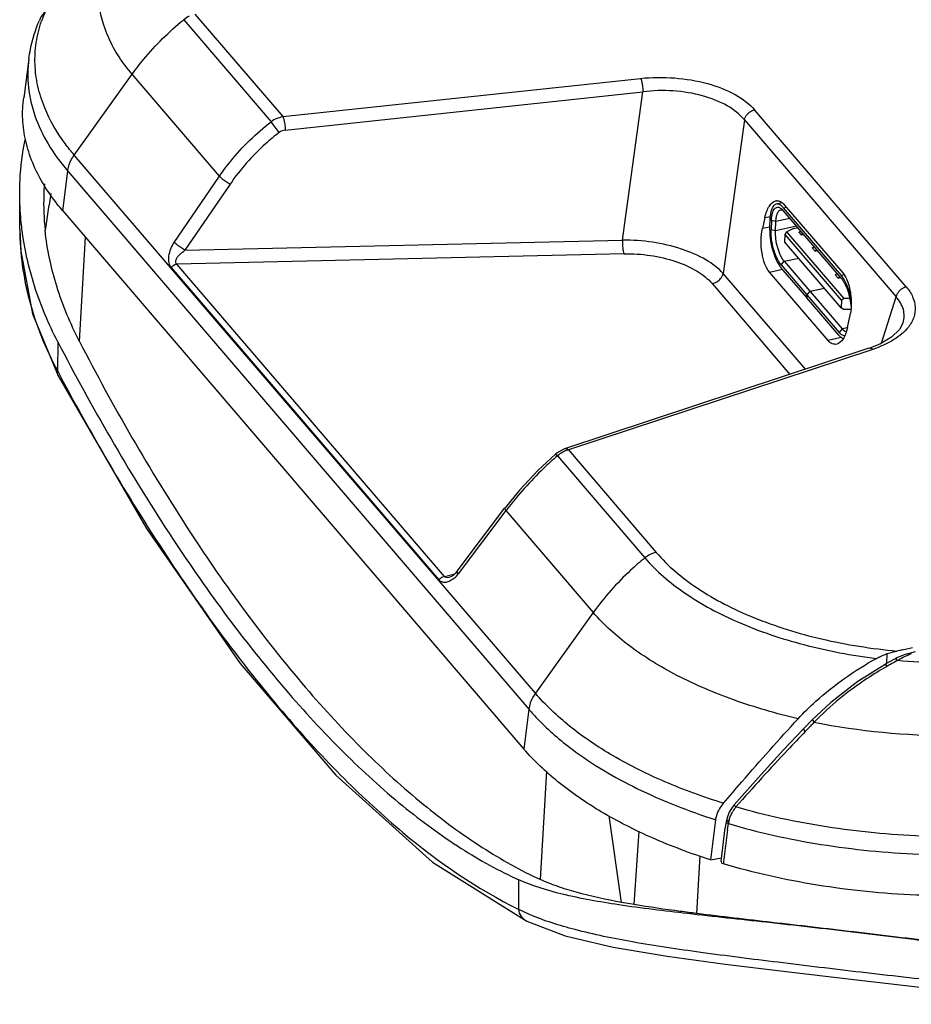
# Model space of a CAD drawing. Header units: inches. Extents: x 0 to 17, y 0 to 11.
# Tile 14 of 24: x 12.569 to 13.36, y 3.326 to 4.2. Entities that reach past the tile are written whole.
import ezdxf

# ---------------------------------------------------------------- set-up
doc = ezdxf.new("R2010")
doc.units = ezdxf.units.IN
doc.header["$LTSCALE"] = 0.935
doc.header["$MEASUREMENT"] = 0
doc.layers.get('0').update_dxf_attribs({"linetype": 'CONTINUOUS'})
doc.layers.add('1', color=7, linetype='CONTINUOUS')

msp = doc.modelspace()

# ---------------------------------------------------------------- linework, layer by layer
at = {"color": 7, "linetype": 'Continuous'}
for p, q in [((12.56895, 4.0135), (12.5689, 4.04535)), ((13.24542, 4.03708), (13.24039, 4.03603)), ((13.24477, 4.03195), (13.24628, 4.03052)), ((13.29803, 3.97013), (13.24655, 4.03022)), ((13.24665, 4.03274), (13.24936, 4.03331)), ((13.29813, 3.97265), (13.24665, 4.03274)), ((13.23452, 4.01273), (13.235, 4.02499)), ((13.23611, 4.02167), (13.23578, 4.01328)), ((13.23611, 4.02167), (13.24002, 4.0208)), ((13.23969, 4.01241), (13.24002, 4.0208)), ((13.24002, 4.0208), (13.25239, 4.0234)), ((13.23969, 4.01241), (13.23578, 4.01328)), ((13.25844, 4.01634), (13.23969, 4.01241)), ((13.24834, 4.00898), (13.24987, 4.01142)), ((13.25572, 4.01445), (13.24987, 4.01142)), ((13.30037, 3.95247), (13.24987, 4.01142)), ((13.25572, 4.01445), (13.2594, 4.01522)), ((13.26046, 4.01099), (13.26215, 4.01203)), ((12.62192, 3.91411), (12.62724, 4.00658)), ((13.24808, 4.00226), (13.24834, 4.00898)), ((13.29819, 3.9508), (13.24834, 4.00898)), ((13.26046, 4.01099), (13.2625, 4.0086)), ((13.26419, 4.00964), (13.2625, 4.0086)), ((13.2625, 4.0086), (13.26468, 4.00906)), ((13.29793, 3.94408), (13.24808, 4.00226)), ((13.27232, 3.99714), (13.27402, 3.99818)), ((13.27232, 3.99714), (13.27478, 3.99427)), ((13.27647, 3.99531), (13.27478, 3.99427)), ((13.27478, 3.99427), (13.27696, 3.99473)), ((13.24466, 3.98218), (13.24744, 3.98526)), ((13.24744, 3.98526), (13.26033, 3.98797)), ((13.24744, 3.98526), (13.27024, 3.95866)), ((13.26736, 3.95306), (13.24456, 3.97966)), ((13.24466, 3.98218), (13.26746, 3.95558)), ((13.29279, 3.97325), (13.29448, 3.97429)), ((13.29279, 3.97325), (13.29524, 3.97039)), ((13.29694, 3.97143), (13.29524, 3.97039)), ((13.29524, 3.97039), (13.29742, 3.97085)), ((13.30049, 3.97315), (13.29813, 3.97265)), ((13.27024, 3.95866), (13.26746, 3.95558)), ((13.27024, 3.95866), (13.28312, 3.96136)), ((13.28329, 3.96117), (13.2704, 3.95847)), ((13.26736, 3.95306), (13.26746, 3.95558)), ((13.26753, 3.95309), (13.26736, 3.95306)), ((13.26762, 3.95538), (13.26752, 3.95287)), ((13.29605, 3.91957), (13.26752, 3.95287)), ((13.26762, 3.95538), (13.2704, 3.95847)), ((13.26762, 3.95538), (13.29615, 3.92209)), ((13.2704, 3.95847), (13.29893, 3.92517)), ((13.29819, 3.9508), (13.29793, 3.94408)), ((13.29819, 3.9508), (13.30037, 3.95247)), ((13.30037, 3.95247), (13.30559, 3.95246)), ((13.29998, 3.9424), (13.29793, 3.94408)), ((13.30651, 3.94237), (13.29998, 3.9424)), ((13.30648, 3.94213), (13.30398, 3.94238)), ((13.29893, 3.92517), (13.29615, 3.92209)), ((13.30348, 3.92613), (13.29893, 3.92517)), ((12.60264, 3.91385), (12.60259, 3.88759)), ((12.6026, 3.88759), (12.60442, 3.88417)), ((12.60314, 3.88354), (12.60309, 3.88362)), ((13.0312, 3.43646), (13.03676, 3.53276)), ((13.10316, 3.41623), (13.09219, 3.49303)), ((13.1142, 3.41431), (13.11857, 3.47955)), ((13.16976, 3.40638), (13.17287, 3.45749)), ((13.01182, 3.41003), (13.01188, 3.43627)), ((13.02146, 3.40549), (13.01182, 3.41003)), ((13.1142, 3.41431), (13.10312, 3.41624)), ((13.01912, 3.39946), (13.01908, 3.39948))]:
    msp.add_line(p, q, dxfattribs=at)
for points in [[(12.56895, 4.01349), (12.56976, 3.99429), (12.5804, 3.93852), (12.60308, 3.88363)], [(12.60314, 3.88354), (12.68138, 3.74809), (12.76456, 3.62818), (12.84955, 3.52906), (12.93533, 3.45206), (13.01907, 3.39951)], [(13.01912, 3.39946), (13.05302, 3.38663), (13.09576, 3.3764), (13.14351, 3.36842), (13.19502, 3.36156), (13.24917, 3.35503), (13.3042, 3.34855), (13.36049, 3.34193), (13.41689, 3.33553), (13.47353, 3.32982), (13.52617, 3.3258)]]:
    msp.add_lwpolyline(points, dxfattribs=at)
for centre, radius, start, end in [((14.44045, 3.74077), 1.86889, 170.61827, 171.63316), ((13.23468, 4.02006), 0.01562, 40.5813, 42.05242)]:
    msp.add_arc(centre, radius, start, end, dxfattribs=at)
for points, knots in [([(12.5689, 4.04535), (12.56889, 4.04942), (12.56927, 4.06541), (12.57128, 4.08138), (12.57383, 4.09302)], [0, 0, 0, 0, 0.254622, 1, 1, 1, 1]), ([(12.59078, 4.05385), (12.59052, 4.05048), (12.58982, 4.03677), (12.59036, 4.023), (12.59145, 4.01271)], [0, 0, 0, 0, 0.246286, 1, 1, 1, 1]), ([(12.57091, 4.01383), (12.57058, 4.01647), (12.56943, 4.02694), (12.56891, 4.03748), (12.5689, 4.04535)], [0, 0, 0, 0, 0.252648, 1, 1, 1, 1]), ([(13.23869, 4.03518), (13.23816, 4.03475), (13.23718, 4.03354), (13.23614, 4.03122), (13.23538, 4.0283), (13.2351, 4.02615), (13.235, 4.02499)], [0, 0, 0, 0, 0.185739, 0.412748, 0.68486, 1, 1, 1, 1]), ([(13.23611, 4.02167), (13.23615, 4.02276), (13.23632, 4.0248), (13.23685, 4.02762), (13.23764, 4.02994), (13.23868, 4.03171), (13.23982, 4.03272), (13.2408, 4.03312), (13.24183, 4.03327), (13.24326, 4.03297), (13.24427, 4.03234), (13.24477, 4.03195)], [0, 0, 0, 0, 0.18909, 0.355474, 0.496815, 0.613384, 0.709606, 0.753489, 0.796853, 0.889305, 1, 1, 1, 1]), ([(13.2404, 4.03603), (13.24009, 4.03596), (13.23948, 4.03575), (13.23894, 4.03539), (13.23869, 4.03518)], [0, 0, 0, 0, 0.486943, 1, 1, 1, 1]), ([(13.24002, 4.0208), (13.24007, 4.02211), (13.2403, 4.02447), (13.24102, 4.02722), (13.24187, 4.02891), (13.24257, 4.02984), (13.24337, 4.0305), (13.24399, 4.03075), (13.24429, 4.03081)], [0, 0, 0, 0, 0.339572, 0.617502, 0.732236, 0.831881, 0.919414, 1, 1, 1, 1]), ([(13.24665, 4.03274), (13.24615, 4.03333), (13.24516, 4.03435), (13.24354, 4.0355), (13.24194, 4.03612), (13.24087, 4.03613), (13.2404, 4.03603)], [0, 0, 0, 0, 0.312517, 0.577095, 0.800869, 1, 1, 1, 1]), ([(13.24429, 4.03081), (13.24461, 4.03087), (13.24529, 4.03089), (13.24595, 4.0307), (13.24627, 4.03056)], [0, 0, 0, 0, 0.477899, 1, 1, 1, 1]), ([(12.56895, 4.0135), (12.56901, 3.99225), (12.57526, 3.94836), (12.59195, 3.90743), (12.6026, 3.88759)], [0, 0, 0, 0, 0.485428, 1, 1, 1, 1]), ([(12.60265, 3.91385), (12.5944, 3.92972), (12.58074, 3.96227), (12.57305, 3.99675), (12.57091, 4.01383)], [0, 0, 0, 0, 0.509672, 1, 1, 1, 1]), ([(12.62203, 3.91412), (12.61391, 3.9298), (12.60049, 3.96187), (12.59324, 3.99593), (12.59146, 4.01275)], [0, 0, 0, 0, 0.510757, 1, 1, 1, 1]), ([(13.23452, 4.01273), (13.23452, 4.00966), (13.2351, 4.00336), (13.23684, 3.9957), (13.23885, 3.98982), (13.24055, 3.98589), (13.24241, 3.9825), (13.24383, 3.98052), (13.24456, 3.97966)], [0, 0, 0, 0, 0.262976, 0.537888, 0.669802, 0.792855, 0.90376, 1, 1, 1, 1]), ([(13.24466, 3.98218), (13.24397, 3.98299), (13.24264, 3.98487), (13.24091, 3.9881), (13.23934, 3.99186), (13.23752, 3.99743), (13.23631, 4.00327), (13.23576, 4.00909), (13.23573, 4.01192), (13.23578, 4.01328)], [0, 0, 0, 0, 0.096843, 0.209096, 0.333849, 0.467325, 0.742795, 0.875877, 1, 1, 1, 1]), ([(13.24744, 3.98526), (13.24684, 3.98597), (13.24568, 3.98761), (13.24417, 3.99043), (13.24279, 3.99371), (13.24121, 3.99857), (13.24015, 4.00367), (13.23967, 4.00875), (13.23964, 4.01122), (13.23969, 4.01241)], [0, 0, 0, 0, 0.096842, 0.209095, 0.333849, 0.467325, 0.742796, 0.875878, 1, 1, 1, 1]), ([(13.29803, 3.97013), (13.29861, 3.96946), (13.29972, 3.96794), (13.3018, 3.96431), (13.30401, 3.9589), (13.3059, 3.95181), (13.30662, 3.94682), (13.3068, 3.94432)], [0, 0, 0, 0, 0.095646, 0.204589, 0.454012, 0.727538, 1, 1, 1, 1]), ([(13.30669, 3.95264), (13.30626, 3.95467), (13.30523, 3.9586), (13.30325, 3.96408), (13.30094, 3.96879), (13.2991, 3.97152), (13.29813, 3.97265)], [0, 0, 0, 0, 0.2843, 0.553788, 0.795697, 1, 1, 1, 1]), ([(13.30239, 3.92267), (13.30177, 3.92283), (13.30047, 3.92354), (13.29945, 3.92456), (13.29893, 3.92517)], [0, 0, 0, 0, 0.441042, 1, 1, 1, 1]), ([(13.29605, 3.91957), (13.2966, 3.91892), (13.2977, 3.91781), (13.29901, 3.91693), (13.29966, 3.91664)], [0, 0, 0, 0, 0.546904, 1, 1, 1, 1]), ([(13.30124, 3.91912), (13.30084, 3.91909), (13.2997, 3.91923), (13.29789, 3.92025), (13.29673, 3.9214), (13.29615, 3.92209)], [0, 0, 0, 0, 0.200428, 0.554037, 1, 1, 1, 1]), ([(12.60264, 3.91385), (12.6329, 3.8557), (12.69427, 3.7488), (12.78219, 3.62836), (12.85445, 3.54987), (12.90657, 3.50234), (12.9584, 3.46418), (12.9942, 3.44428), (13.01188, 3.43627)], [0, 0, 0, 0, 0.307859, 0.578033, 0.698258, 0.808437, 0.908827, 1, 1, 1, 1]), ([(12.62192, 3.91411), (12.65186, 3.85629), (12.7129, 3.74986), (12.80041, 3.6298), (12.87263, 3.55131), (12.92498, 3.50358), (12.97721, 3.46501), (13.01332, 3.44473), (13.0312, 3.43646)], [0, 0, 0, 0, 0.305827, 0.575294, 0.695624, 0.806245, 0.907493, 1, 1, 1, 1]), ([(12.60309, 3.88362), (12.60264, 3.88451), (12.60237, 3.88591), (12.60253, 3.88725), (12.6026, 3.88759)], [0, 0, 0, 0, 0.741481, 1, 1, 1, 1]), ([(12.60442, 3.88417), (12.63465, 3.82748), (12.68206, 3.74655), (12.75169, 3.64741), (12.80307, 3.58297), (12.85492, 3.5266), (12.92118, 3.4655), (12.9749, 3.42817), (13.01182, 3.41004)], [0, 0, 0, 0, 0.304144, 0.443117, 0.573307, 0.694057, 0.805266, 1, 1, 1, 1]), ([(13.53519, 3.36363), (13.52351, 3.36455), (13.49961, 3.36681), (13.45014, 3.37215), (13.38616, 3.38019), (13.30889, 3.38988), (13.23376, 3.39844), (13.16451, 3.40578), (13.10389, 3.41308), (13.05364, 3.4219), (13.02417, 3.43071), (13.01188, 3.43627)], [0, 0, 0, 0, 0.066456, 0.136048, 0.282088, 0.432, 0.577532, 0.710775, 0.826842, 0.923524, 1, 1, 1, 1]), ([(13.10311, 3.41624), (13.08958, 3.4187), (13.07032, 3.42273), (13.04894, 3.42935), (13.03848, 3.43336), (13.03355, 3.43537), (13.0312, 3.43646)], [0, 0, 0, 0, 0.550989, 0.787002, 0.895974, 1, 1, 1, 1]), ([(13.01908, 3.39948), (13.0171, 3.40046), (13.01364, 3.40355), (13.01211, 3.40787), (13.01182, 3.41005)], [0, 0, 0, 0, 0.501358, 1, 1, 1, 1]), ([(13.16976, 3.40638), (13.16485, 3.407), (13.1463, 3.40939), (13.12778, 3.41204), (13.1142, 3.41431)], [0, 0, 0, 0, 0.264521, 1, 1, 1, 1]), ([(13.53347, 3.33338), (13.51043, 3.33448), (13.46285, 3.33806), (13.39027, 3.34563), (13.31609, 3.35408), (13.24358, 3.36279), (13.17593, 3.37127), (13.11571, 3.38014), (13.06474, 3.39049), (13.03445, 3.39987), (13.02146, 3.40549)], [0, 0, 0, 0, 0.13353, 0.276147, 0.422516, 0.565758, 0.698957, 0.817267, 0.918036, 1, 1, 1, 1]), ([(13.45792, 3.37266), (13.43343, 3.37522), (13.38391, 3.38101), (13.31013, 3.38996), (13.23852, 3.39824), (13.19197, 3.40358), (13.16976, 3.40638)], [0, 0, 0, 0, 0.254606, 0.515556, 0.768515, 1, 1, 1, 1])]:
    msp.add_open_spline(points, degree=3, knots=knots, dxfattribs=at)
at = {"layer": '1', "color": 7, "linetype": 'Continuous'}
for p, q in [((12.72448, 4.20454), (12.80238, 4.11362)), ((12.71448, 4.19966), (12.79211, 4.10907)), ((12.57705, 4.16496), (12.57244, 4.13045)), ((12.61729, 4.07956), (12.66871, 4.1512)), ((12.7462, 4.06076), (12.66871, 4.1512)), ((12.80238, 4.11362), (13.11992, 4.14756)), ((12.80455, 4.10172), (13.12209, 4.13567)), ((13.10392, 4.00396), (13.12209, 4.13567)), ((13.35577, 3.9625), (13.22116, 4.11961)), ((12.79927, 4.09961), (12.79211, 4.10907)), ((13.21208, 4.11082), (13.19327, 3.97448)), ((13.21208, 4.11082), (13.34669, 3.95371)), ((13.02657, 3.6019), (12.61729, 4.07956)), ((12.60717, 4.03001), (12.6115, 4.06535)), ((12.6115, 4.06535), (13.02077, 3.58768)), ((12.7061, 4.00204), (12.7462, 4.06076)), ((12.75035, 4.05725), (12.75565, 4.05373)), ((12.75565, 4.05373), (12.71556, 3.995)), ((12.60717, 4.03001), (13.01645, 3.55234)), ((13.24752, 4.03546), (13.29941, 3.9749)), ((13.23029, 4.02411), (13.22816, 4.01434)), ((13.23029, 4.02411), (13.23499, 4.02505)), ((13.23463, 4.01562), (13.22816, 4.01434)), ((12.71556, 3.995), (13.10392, 4.00396)), ((12.71556, 3.995), (12.71023, 3.99853)), ((13.10531, 3.99193), (12.70826, 3.98278)), ((12.70342, 3.97978), (12.94102, 3.70249)), ((12.94586, 3.70548), (12.70826, 3.98278)), ((13.23443, 3.97556), (13.24586, 3.97814)), ((13.26618, 3.88938), (13.19327, 3.97448)), ((13.28633, 3.91499), (13.23443, 3.97556)), ((13.29941, 3.9749), (13.30125, 3.97232)), ((13.18341, 3.96556), (13.25254, 3.88487)), ((13.33383, 3.91264), (13.34669, 3.95371)), ((13.30678, 3.94434), (13.30623, 3.93902)), ((13.30355, 3.92634), (13.30569, 3.93612)), ((13.35287, 3.93042), (13.35293, 3.93063)), ((13.29804, 3.91764), (13.28633, 3.91499)), ((13.32258, 3.90802), (13.05244, 3.81874)), ((13.32598, 3.90707), (13.05586, 3.81779)), ((13.04613, 3.81259), (13.04591, 3.8124)), ((13.04613, 3.81259), (13.04592, 3.81239)), ((13.04613, 3.81259), (13.12376, 3.722)), ((13.05244, 3.81874), (13.05243, 3.81873)), ((13.05586, 3.81779), (13.0525, 3.81659)), ((13.05586, 3.81779), (13.13376, 3.72687)), ((12.95727, 3.71024), (12.99961, 3.76635)), ((12.9996, 3.76635), (12.99959, 3.76633)), ((13.0005, 3.76396), (12.95817, 3.70785)), ((13.0005, 3.76396), (13.07799, 3.67353)), ((12.94586, 3.70548), (12.95505, 3.70781)), ((12.95725, 3.71022), (12.95727, 3.71024)), ((13.07799, 3.67353), (13.02657, 3.6019)), ((13.33861, 3.62839), (13.33889, 3.63705)), ((13.35612, 3.64113), (13.34751, 3.63935)), ((13.35233, 3.64034), (13.34751, 3.63935)), ((13.36119, 3.64219), (13.35612, 3.64113)), ((13.3478, 3.63081), (13.34728, 3.63052)), ((13.3478, 3.63081), (13.34728, 3.63052)), ((13.3478, 3.63081), (13.35097, 3.63273)), ((13.33853, 3.62568), (13.33816, 3.62546)), ((13.33853, 3.62567), (13.33817, 3.62544)), ((13.02077, 3.58768), (13.01645, 3.55234)), ((13.27228, 3.57833), (13.2741, 3.5762)), ((13.26431, 3.57006), (13.26431, 3.57006)), ((13.26431, 3.57005), (13.26609, 3.56795)), ((13.19954, 3.49254), (13.20172, 3.49703)), ((13.20296, 3.50284), (13.20297, 3.50269)), ((13.20297, 3.50269), (13.20451, 3.50094)), ((13.20476, 3.50122), (13.20451, 3.50094)), ((13.20476, 3.50122), (13.20451, 3.50094)), ((13.18223, 3.45395), (13.18668, 3.48963)), ((13.19584, 3.48812), (13.19513, 3.48241)), ((13.19607, 3.48808), (13.1961, 3.4877)), ((13.1961, 3.4877), (13.19641, 3.48712)), ((13.19641, 3.48712), (13.19726, 3.48648)), ((13.19702, 3.49233), (13.19642, 3.49009)), ((13.19642, 3.4901), (13.19642, 3.49009)), ((13.19699, 3.48884), (13.19819, 3.48814)), ((13.1985, 3.48943), (13.19954, 3.49254)), ((13.19143, 3.45241), (13.19514, 3.48241)), ((13.19716, 3.48053), (13.19364, 3.45214)), ((13.19716, 3.48053), (13.19786, 3.48623)), ((13.19726, 3.48648), (13.19786, 3.48623)), ((13.18223, 3.45395), (13.19187, 3.45594)), ((13.19143, 3.45241), (13.19176, 3.45147)), ((13.19364, 3.45214), (13.19343, 3.45051)), ((13.19208, 3.45117), (13.19289, 3.4507)), ((13.19289, 3.4507), (13.19337, 3.45053))]:
    msp.add_line(p, q, dxfattribs=at)
for points in [[(13.35281, 3.93044), (13.34974, 3.92464), (13.34264, 3.91782), (13.33242, 3.91181), (13.32261, 3.90792)], [(13.04442, 3.81401), (13.02912, 3.79986), (13.01239, 3.78201), (12.99967, 3.76629)], [(13.05243, 3.81873), (13.05115, 3.81826), (13.04595, 3.81534), (13.04437, 3.81408)], [(12.95727, 3.71024), (12.95549, 3.70819), (12.9535, 3.70645), (12.95149, 3.70518), (12.94989, 3.70459)], [(13.35696, 3.63689), (13.35386, 3.63588), (13.34741, 3.63318), (13.3462, 3.63252)], [(13.36361, 3.63858), (13.35837, 3.63729), (13.357, 3.6369)], [(13.33691, 3.62743), (13.31274, 3.61233), (13.28871, 3.5938), (13.27228, 3.57833)], [(13.3462, 3.63252), (13.34418, 3.63144), (13.33835, 3.62825), (13.33691, 3.62743)], [(13.27228, 3.57834), (13.27106, 3.57708), (13.26622, 3.57205), (13.26431, 3.57006)], [(13.26431, 3.57005), (13.24684, 3.55153), (13.22425, 3.52681), (13.20296, 3.50284)], [(13.2031, 3.50274), (13.20074, 3.4997), (13.19864, 3.49621), (13.19702, 3.49233)], [(13.19642, 3.4901), (13.1962, 3.48894), (13.19607, 3.48809)]]:
    msp.add_lwpolyline(points, dxfattribs=at)
for centre, radius, start, end in [((12.69937, 4.16047), 0.11741, 156.34388, 161.18356), ((12.73038, 4.18012), 0.02518, 116.12385, 129.12252), ((12.80635, 4.09096), 0.02304, 113.90401, 128.18449), ((13.24118, 4.03309), 0.00586, 94.64344, 101.01094), ((13.25942, 3.94618), 0.04735, 347.72864, 351.30186), ((13.06388, 3.79145), 0.0276, 118.18721, 130.00893), ((13.06294, 3.79316), 0.02566, 114.02457, 118.14486), ((13.23517, 3.58733), 0.29371, 142.78222, 143.03099), ((13.13967, 3.70243), 0.0252, 116.13921, 129.12759), ((12.9392, 3.72215), 0.02376, 310.86764, 322.98343), ((13.37367, 3.59351), 0.04529, 110.03661, 110.96701), ((13.3771, 3.58976), 0.05004, 109.71352, 112.26233), ((13.53062, 3.29006), 0.38669, 119.25938, 119.78492), ((13.52985, 3.29144), 0.38511, 118.29903, 119.2597), ((14.52213, 2.3567), 1.74492, 135.66239, 135.78771), ((14.63676, 2.24542), 1.90469, 135.9083, 136.02411), ((14.57669, 2.30362), 1.82105, 135.78771, 135.9083), ((13.2262, 3.48253), 0.02845, 139.67401, 149.34765), ((13.21924, 3.48355), 0.02154, 169.02296, 172.87281), ((13.22025, 3.48337), 0.02257, 167.81817, 169.05845), ((13.22297, 3.48279), 0.02535, 164.80977, 167.82223)]:
    msp.add_arc(centre, radius, start, end, dxfattribs=at)
msp.add_ellipse((13.19517, 3.45219), major_axis=(0.00374, -0.00014), ratio=0.519617, start_param=-2.694744, end_param=-2.520988, dxfattribs=at)
for points, knots in [([(12.66871, 4.1512), (12.6604, 4.16093), (12.64661, 4.18139), (12.63853, 4.21083), (12.63887, 4.23363), (12.64347, 4.25631), (12.65171, 4.27219), (12.65858, 4.28185)], [0, 0, 0, 0, 0.270386, 0.513478, 0.631047, 0.749514, 1, 1, 1, 1]), ([(12.59183, 4.20758), (12.59126, 4.20693), (12.58912, 4.20429), (12.58736, 4.20134), (12.58638, 4.19901)], [0, 0, 0, 0, 0.255543, 1, 1, 1, 1]), ([(12.57705, 4.16496), (12.57744, 4.16787), (12.5794, 4.17949), (12.58295, 4.19084), (12.58638, 4.19901)], [0, 0, 0, 0, 0.248638, 1, 1, 1, 1]), ([(12.59111, 4.12133), (12.58856, 4.12756), (12.5845, 4.14025), (12.58191, 4.15988), (12.583, 4.17946), (12.58613, 4.19215), (12.58823, 4.19834)], [0, 0, 0, 0, 0.256629, 0.504861, 0.750626, 1, 1, 1, 1]), ([(12.66871, 4.1512), (12.67193, 4.15568), (12.68553, 4.17331), (12.70149, 4.18911), (12.71448, 4.19966)], [0, 0, 0, 0, 0.248122, 1, 1, 1, 1]), ([(12.57705, 4.16496), (12.57593, 4.1566), (12.57571, 4.13933), (12.58167, 4.11355), (12.59369, 4.08835), (12.60504, 4.07288), (12.6115, 4.06535)], [0, 0, 0, 0, 0.233233, 0.472233, 0.725722, 1, 1, 1, 1]), ([(13.11992, 4.14756), (13.12995, 4.14864), (13.15002, 4.1488), (13.17859, 4.14417), (13.20302, 4.13486), (13.21641, 4.12516), (13.22116, 4.11961)], [0, 0, 0, 0, 0.279738, 0.552883, 0.797451, 1, 1, 1, 1]), ([(13.11992, 4.14756), (13.12027, 4.14684), (13.12084, 4.1451), (13.12123, 4.14333), (13.12142, 4.14233)], [0, 0, 0, 0, 0.440441, 1, 1, 1, 1]), ([(13.12142, 4.14233), (13.12172, 4.14067), (13.12199, 4.13845), (13.12208, 4.13622), (13.12209, 4.13567)], [0, 0, 0, 0, 0.755339, 1, 1, 1, 1]), ([(13.17498, 4.13207), (13.1665, 4.1344), (13.14884, 4.13724), (13.13098, 4.13679), (13.12209, 4.13567)], [0, 0, 0, 0, 0.495173, 1, 1, 1, 1]), ([(12.58958, 4.05436), (12.58264, 4.06607), (12.57465, 4.08496), (12.57104, 4.11125), (12.5716, 4.12415), (12.57244, 4.13047)], [0, 0, 0, 0, 0.514906, 0.758761, 1, 1, 1, 1]), ([(13.21208, 4.11082), (13.20794, 4.11586), (13.19614, 4.12478), (13.18258, 4.12997), (13.17498, 4.13207)], [0, 0, 0, 0, 0.452699, 1, 1, 1, 1]), ([(12.61729, 4.07956), (12.61446, 4.08286), (12.60418, 4.09572), (12.59571, 4.11012), (12.59111, 4.12133)], [0, 0, 0, 0, 0.263807, 1, 1, 1, 1]), ([(13.21208, 4.11082), (13.21219, 4.11133), (13.21286, 4.11341), (13.2142, 4.11523), (13.21539, 4.11638)], [0, 0, 0, 0, 0.23957, 1, 1, 1, 1]), ([(13.22116, 4.11961), (13.22063, 4.11949), (13.21851, 4.11883), (13.2166, 4.11755), (13.21539, 4.11638)], [0, 0, 0, 0, 0.24306, 1, 1, 1, 1]), ([(12.7462, 4.06076), (12.74933, 4.06534), (12.76265, 4.08319), (12.77883, 4.0989), (12.79211, 4.10907)], [0, 0, 0, 0, 0.248911, 1, 1, 1, 1]), ([(12.80238, 4.11362), (12.80274, 4.1129), (12.8033, 4.11116), (12.8037, 4.10939), (12.80388, 4.10839)], [0, 0, 0, 0, 0.43893, 1, 1, 1, 1]), ([(12.80388, 4.10839), (12.80418, 4.10673), (12.80445, 4.1045), (12.80454, 4.10227), (12.80455, 4.10172)], [0, 0, 0, 0, 0.75526, 1, 1, 1, 1]), ([(12.79927, 4.09961), (12.79504, 4.09638), (12.77874, 4.08289), (12.76458, 4.0668), (12.75565, 4.05373)], [0, 0, 0, 0, 0.251613, 1, 1, 1, 1]), ([(12.6115, 4.06535), (12.61157, 4.06595), (12.61196, 4.06843), (12.6127, 4.07085), (12.61342, 4.0726)], [0, 0, 0, 0, 0.243667, 1, 1, 1, 1]), ([(12.61342, 4.0726), (12.61366, 4.07321), (12.61474, 4.07564), (12.61612, 4.07793), (12.61729, 4.07956)], [0, 0, 0, 0, 0.245463, 1, 1, 1, 1]), ([(12.7462, 4.06076), (12.74646, 4.06049), (12.74777, 4.05923), (12.7492, 4.05811), (12.75035, 4.05725)], [0, 0, 0, 0, 0.208209, 1, 1, 1, 1]), ([(12.60717, 4.03001), (12.60549, 4.03197), (12.59912, 4.03971), (12.59338, 4.04797), (12.58958, 4.05436)], [0, 0, 0, 0, 0.258008, 1, 1, 1, 1]), ([(13.23029, 4.02411), (13.23071, 4.02603), (13.23175, 4.02957), (13.23432, 4.03502), (13.23764, 4.03837), (13.24006, 4.03885)], [0, 0, 0, 0, 0.320907, 0.596506, 1, 1, 1, 1]), ([(13.2407, 4.03893), (13.24188, 4.03903), (13.24458, 4.03836), (13.24659, 4.03655), (13.24752, 4.03546)], [0, 0, 0, 0, 0.452465, 1, 1, 1, 1]), ([(13.23443, 3.97556), (13.23263, 3.97767), (13.22976, 3.98331), (13.22735, 3.99293), (13.22666, 4.00362), (13.2274, 4.01088), (13.22816, 4.01434)], [0, 0, 0, 0, 0.206309, 0.460862, 0.736164, 1, 1, 1, 1]), ([(13.10392, 4.00396), (13.10387, 4.0034), (13.10376, 4.00114), (13.10385, 3.99886), (13.10405, 3.99716)], [0, 0, 0, 0, 0.245591, 1, 1, 1, 1]), ([(13.15621, 3.99604), (13.14786, 3.9988), (13.13054, 4.0028), (13.11281, 4.0041), (13.10392, 4.00396)], [0, 0, 0, 0, 0.49726, 1, 1, 1, 1]), ([(12.70342, 3.97978), (12.70245, 3.98092), (12.70098, 3.98425), (12.70116, 3.99009), (12.70287, 3.99628), (12.70488, 4.00025), (12.7061, 4.00204)], [0, 0, 0, 0, 0.189608, 0.441054, 0.726347, 1, 1, 1, 1]), ([(12.71023, 3.99853), (12.7098, 3.99884), (12.70837, 3.99995), (12.70698, 4.00112), (12.7061, 4.00204)], [0, 0, 0, 0, 0.295809, 1, 1, 1, 1]), ([(12.70833, 3.98803), (12.70917, 3.98945), (12.71155, 3.99191), (12.71416, 3.994), (12.71556, 3.995)], [0, 0, 0, 0, 0.489431, 1, 1, 1, 1]), ([(13.10405, 3.99716), (13.10416, 3.99615), (13.10446, 3.99438), (13.10497, 3.99264), (13.10531, 3.99193)], [0, 0, 0, 0, 0.564053, 1, 1, 1, 1]), ([(13.19327, 3.97448), (13.18897, 3.97931), (13.17707, 3.98792), (13.16374, 3.99353), (13.15621, 3.99604)], [0, 0, 0, 0, 0.448862, 1, 1, 1, 1]), ([(12.70826, 3.98278), (12.70796, 3.98306), (12.70745, 3.9838), (12.70722, 3.98572), (12.70783, 3.98714), (12.70833, 3.98803)], [0, 0, 0, 0, 0.221189, 0.45563, 1, 1, 1, 1]), ([(13.10531, 3.99193), (13.11311, 3.9921), (13.12868, 3.99103), (13.15068, 3.98592), (13.16943, 3.9777), (13.17968, 3.96988), (13.18341, 3.96556)], [0, 0, 0, 0, 0.277077, 0.551145, 0.797591, 1, 1, 1, 1]), ([(12.70342, 3.97978), (12.70356, 3.97998), (12.70418, 3.98075), (12.70495, 3.9814), (12.70559, 3.9818)], [0, 0, 0, 0, 0.241718, 1, 1, 1, 1]), ([(12.70559, 3.9818), (12.7058, 3.98193), (12.70664, 3.98239), (12.70757, 3.98269), (12.70826, 3.98278)], [0, 0, 0, 0, 0.263318, 1, 1, 1, 1]), ([(13.18341, 3.96556), (13.18397, 3.96563), (13.18627, 3.96614), (13.18838, 3.96738), (13.1897, 3.96857)], [0, 0, 0, 0, 0.240983, 1, 1, 1, 1]), ([(13.1897, 3.96857), (13.19015, 3.96898), (13.19175, 3.97065), (13.1929, 3.9728), (13.19327, 3.97448)], [0, 0, 0, 0, 0.260393, 1, 1, 1, 1]), ([(13.30125, 3.97232), (13.30233, 3.97054), (13.30416, 3.96642), (13.30663, 3.9571), (13.30709, 3.94948), (13.30678, 3.94434)], [0, 0, 0, 0, 0.216901, 0.465062, 1, 1, 1, 1]), ([(13.35001, 3.95927), (13.3496, 3.95888), (13.34813, 3.95728), (13.34703, 3.95528), (13.34669, 3.95371)], [0, 0, 0, 0, 0.261095, 1, 1, 1, 1]), ([(13.35577, 3.9625), (13.35525, 3.96238), (13.35312, 3.96172), (13.35122, 3.96044), (13.35001, 3.95927)], [0, 0, 0, 0, 0.24306, 1, 1, 1, 1]), ([(13.35578, 3.9625), (13.35805, 3.95984), (13.36179, 3.95423), (13.36423, 3.94464), (13.3629, 3.93505), (13.35969, 3.92943), (13.35768, 3.92684)], [0, 0, 0, 0, 0.270223, 0.511959, 0.74716, 1, 1, 1, 1]), ([(13.35293, 3.93063), (13.35352, 3.93252), (13.3542, 3.93649), (13.3531, 3.94484), (13.34959, 3.95048), (13.34669, 3.95371)], [0, 0, 0, 0, 0.238897, 0.476996, 1, 1, 1, 1]), ([(13.30355, 3.92634), (13.30314, 3.92446), (13.30213, 3.92097), (13.2996, 3.91557), (13.2964, 3.91222), (13.29401, 3.91166)], [0, 0, 0, 0, 0.319278, 0.594475, 1, 1, 1, 1]), ([(13.35768, 3.92684), (13.35419, 3.92236), (13.34415, 3.91428), (13.33254, 3.90923), (13.32598, 3.90707)], [0, 0, 0, 0, 0.451445, 1, 1, 1, 1]), ([(13.29401, 3.91166), (13.29274, 3.91136), (13.28962, 3.91178), (13.28736, 3.91378), (13.28633, 3.91499)], [0, 0, 0, 0, 0.451691, 1, 1, 1, 1]), ([(13.32598, 3.90707), (13.32546, 3.90747), (13.32439, 3.90808), (13.32312, 3.90809), (13.32261, 3.90792)], [0, 0, 0, 0, 0.550423, 1, 1, 1, 1]), ([(13.05586, 3.81779), (13.05557, 3.81801), (13.05459, 3.81869), (13.05324, 3.819), (13.05244, 3.81873)], [0, 0, 0, 0, 0.29712, 1, 1, 1, 1]), ([(13.04591, 3.8124), (13.04177, 3.80883), (13.0257, 3.79419), (13.01111, 3.77793), (13.00127, 3.76498)], [0, 0, 0, 0, 0.25176, 1, 1, 1, 1]), ([(13.04613, 3.81259), (13.04591, 3.81282), (13.04552, 3.8132), (13.04499, 3.81368), (13.04469, 3.81391), (13.04447, 3.81404), (13.04442, 3.81401)], [0, 0, 0, 0, 0.428636, 0.736448, 0.924572, 1, 1, 1, 1]), ([(12.99966, 3.76628), (12.99949, 3.76603), (12.99968, 3.76505), (13.00017, 3.7644), (13.0005, 3.76396)], [0, 0, 0, 0, 0.347749, 1, 1, 1, 1]), ([(13.13376, 3.72687), (13.13332, 3.72678), (13.13154, 3.72634), (13.12981, 3.72567), (13.12857, 3.72506)], [0, 0, 0, 0, 0.245102, 1, 1, 1, 1]), ([(13.13376, 3.72687), (13.14423, 3.71468), (13.1715, 3.6921), (13.22175, 3.66674), (13.28172, 3.64823), (13.32503, 3.64143), (13.34751, 3.63935)], [0, 0, 0, 0, 0.204479, 0.444029, 0.712742, 1, 1, 1, 1]), ([(13.12376, 3.722), (13.11941, 3.71846), (13.1026, 3.70387), (13.0877, 3.68706), (13.07799, 3.67353)], [0, 0, 0, 0, 0.251674, 1, 1, 1, 1]), ([(13.12376, 3.722), (13.13394, 3.71012), (13.16016, 3.688), (13.20832, 3.66252), (13.26587, 3.64328), (13.30754, 3.63548), (13.32925, 3.63279)], [0, 0, 0, 0, 0.205605, 0.444708, 0.71252, 1, 1, 1, 1]), ([(12.94586, 3.70548), (12.94563, 3.70545), (12.9447, 3.70527), (12.9438, 3.70489), (12.94318, 3.7045)], [0, 0, 0, 0, 0.23526, 1, 1, 1, 1]), ([(12.94989, 3.70461), (12.94909, 3.70444), (12.94765, 3.70424), (12.94618, 3.70495), (12.94586, 3.70548)], [0, 0, 0, 0, 0.567226, 1, 1, 1, 1]), ([(12.95817, 3.70785), (12.95783, 3.70829), (12.95733, 3.70895), (12.95708, 3.70996), (12.95725, 3.71022)], [0, 0, 0, 0, 0.637732, 1, 1, 1, 1]), ([(12.94318, 3.7045), (12.94255, 3.70411), (12.94177, 3.70346), (12.94116, 3.70268), (12.94102, 3.70249)], [0, 0, 0, 0, 0.758282, 1, 1, 1, 1]), ([(12.95474, 3.70419), (12.95357, 3.70318), (12.95115, 3.70149), (12.94727, 3.70004), (12.94352, 3.70026), (12.9417, 3.70169), (12.94102, 3.70249)], [0, 0, 0, 0, 0.301226, 0.571255, 0.795781, 1, 1, 1, 1]), ([(13.25986, 3.57927), (13.24054, 3.58372), (13.20376, 3.59428), (13.15331, 3.61582), (13.11086, 3.64154), (13.08748, 3.66249), (13.07799, 3.67353)], [0, 0, 0, 0, 0.286168, 0.551079, 0.789749, 1, 1, 1, 1]), ([(13.32922, 3.63282), (13.33, 3.63325), (13.33314, 3.63485), (13.3364, 3.6362), (13.33889, 3.63705)], [0, 0, 0, 0, 0.252845, 1, 1, 1, 1]), ([(13.33892, 3.63701), (13.33963, 3.63725), (13.34246, 3.63816), (13.34534, 3.63889), (13.34751, 3.63935)], [0, 0, 0, 0, 0.252713, 1, 1, 1, 1]), ([(13.49737, 3.63887), (13.4733, 3.63382), (13.4234, 3.62764), (13.37317, 3.62856), (13.3478, 3.63081)], [0, 0, 0, 0, 0.491166, 1, 1, 1, 1]), ([(13.357, 3.6369), (13.35709, 3.63693), (13.3576, 3.63685), (13.35792, 3.6364), (13.35815, 3.63606)], [0, 0, 0, 0, 0.180606, 1, 1, 1, 1]), ([(13.25985, 3.57927), (13.26484, 3.58466), (13.28573, 3.60523), (13.31007, 3.62213), (13.32922, 3.63282)], [0, 0, 0, 0, 0.250881, 1, 1, 1, 1]), ([(13.33691, 3.62743), (13.33699, 3.62748), (13.33729, 3.62727), (13.33779, 3.62673), (13.33824, 3.62611), (13.33853, 3.62567)], [0, 0, 0, 0, 0.112692, 0.344285, 1, 1, 1, 1]), ([(13.3462, 3.63252), (13.34627, 3.63256), (13.34655, 3.63241), (13.34707, 3.63188), (13.34751, 3.63127), (13.3478, 3.63081)], [0, 0, 0, 0, 0.106068, 0.318413, 1, 1, 1, 1]), ([(13.33816, 3.62546), (13.33234, 3.62212), (13.30935, 3.60799), (13.28814, 3.59083), (13.27409, 3.57621)], [0, 0, 0, 0, 0.248573, 1, 1, 1, 1]), ([(13.02657, 3.6019), (13.02578, 3.6008), (13.02302, 3.59647), (13.02123, 3.59145), (13.02077, 3.58768)], [0, 0, 0, 0, 0.261636, 1, 1, 1, 1]), ([(13.19358, 3.50421), (13.17591, 3.50968), (13.14234, 3.52185), (13.09631, 3.54466), (13.0574, 3.57084), (13.03568, 3.59126), (13.02657, 3.6019)], [0, 0, 0, 0, 0.283435, 0.546168, 0.785335, 1, 1, 1, 1]), ([(13.02077, 3.58768), (13.02347, 3.58453), (13.03527, 3.57162), (13.04858, 3.56015), (13.05924, 3.55216)], [0, 0, 0, 0, 0.237427, 1, 1, 1, 1]), ([(13.1936, 3.50418), (13.19899, 3.51054), (13.22069, 3.53591), (13.24284, 3.56088), (13.25985, 3.57927)], [0, 0, 0, 0, 0.249676, 1, 1, 1, 1]), ([(13.2741, 3.5762), (13.31423, 3.56813), (13.39546, 3.56057), (13.4768, 3.56787), (13.51606, 3.57605)], [0, 0, 0, 0, 0.505089, 1, 1, 1, 1]), ([(13.26609, 3.56795), (13.26084, 3.5625), (13.24001, 3.54061), (13.21975, 3.5182), (13.20476, 3.50122)], [0, 0, 0, 0, 0.250436, 1, 1, 1, 1]), ([(13.18221, 3.45398), (13.16469, 3.45958), (13.13141, 3.47198), (13.08578, 3.495), (13.04715, 3.5213), (13.02555, 3.54172), (13.01645, 3.55234)], [0, 0, 0, 0, 0.28302, 0.54549, 0.784759, 1, 1, 1, 1]), ([(13.05924, 3.55216), (13.07715, 3.53873), (13.11834, 3.51449), (13.16274, 3.49724), (13.18665, 3.48966)], [0, 0, 0, 0, 0.47152, 1, 1, 1, 1]), ([(13.18668, 3.48963), (13.18684, 3.49091), (13.18801, 3.49623), (13.19093, 3.50104), (13.1936, 3.50418)], [0, 0, 0, 0, 0.238577, 1, 1, 1, 1]), ([(13.53608, 3.48853), (13.5093, 3.48291), (13.4539, 3.47521), (13.36958, 3.47355), (13.28557, 3.48151), (13.23084, 3.49334), (13.20451, 3.50094)], [0, 0, 0, 0, 0.245245, 0.499709, 0.754321, 1, 1, 1, 1]), ([(13.19642, 3.49009), (13.19639, 3.49), (13.19638, 3.48951), (13.19671, 3.48908), (13.19699, 3.48884)], [0, 0, 0, 0, 0.212631, 1, 1, 1, 1]), ([(13.19786, 3.48623), (13.22479, 3.47828), (13.28085, 3.46588), (13.367, 3.45743), (13.45358, 3.45896), (13.51048, 3.46683), (13.53798, 3.4726)], [0, 0, 0, 0, 0.245264, 0.499878, 0.754556, 1, 1, 1, 1]), ([(13.53797, 3.4363), (13.51009, 3.43045), (13.45241, 3.4225), (13.36465, 3.42102), (13.27737, 3.42972), (13.22062, 3.4424), (13.19337, 3.45053)], [0, 0, 0, 0, 0.24554, 0.500315, 0.754929, 1, 1, 1, 1])]:
    msp.add_open_spline(points, degree=3, knots=knots, dxfattribs=at)
for points in [[(12.79701, 4.11202), (12.79872, 4.11278), (12.80054, 4.11333), (12.80238, 4.11362)], [(12.80455, 4.10172), (12.80267, 4.10152), (12.80078, 4.10076), (12.79927, 4.09961)], [(13.35097, 3.63273), (13.35305, 3.6339), (13.35522, 3.63495), (13.35746, 3.6358)]]:
    msp.add_open_spline(points, degree=3, dxfattribs=at)

doc.saveas('drawing.dxf')
